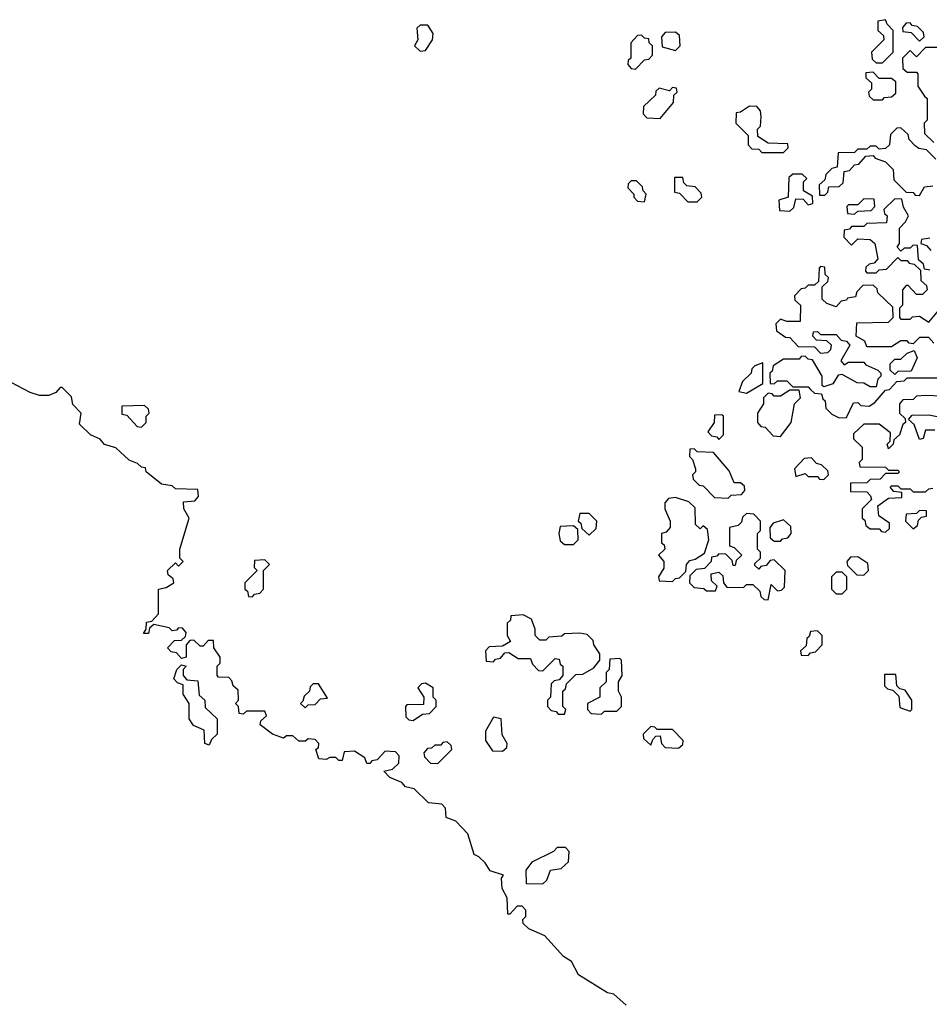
# Model space of a CAD drawing. Extents: x 2737311 to 2867920, y 875798 to 1012690.
# Tile 64 of 79: x 2798691 to 2801637, y 965060 to 968250. Entities that reach past the tile are written whole.
import ezdxf

# ---------------------------------------------------------------- set-up
doc = ezdxf.new("R2010")
doc.units = 0

msp = doc.modelspace()

# ---------------------------------------------------------------- linework, layer by layer
at = {"layer": '0CON20XD'}
for points in [[(2799988.3, 968148.3), (2800005, 968150), (2800027.5, 968185), (2800030, 968205), (2800012.5, 968232.5), (2799987.5, 968232.5), (2799977.5, 968222.5), (2799980, 968185), (2799970, 968165), (2799988.3, 968148.3)], [(2801485, 968110), (2801520, 968145), (2801520, 968215), (2801500, 968235), (2801495, 968250), (2801470, 968245), (2801470, 968215), (2801488.3, 968198.3), (2801490, 968185), (2801450, 968145), (2801451.7, 968121.7), (2801465, 968110), (2801485, 968110)], [(2801605, 968180), (2801620, 968195), (2801618.3, 968208.3), (2801598.3, 968228.3), (2801581.7, 968231.7), (2801575, 968240), (2801561.7, 968238.3), (2801550, 968225), (2801551.7, 968211.7), (2801578.3, 968208.3), (2801605, 968180)], [(2800685, 968090), (2800715, 968120), (2800728.3, 968121.7), (2800740, 968135), (2800740, 968165), (2800730, 968175), (2800728.3, 968188.3), (2800715, 968190), (2800705, 968200), (2800691.7, 968198.3), (2800670, 968175), (2800670, 968125), (2800661.7, 968118.3), (2800660, 968105), (2800671.7, 968091.7), (2800685, 968090)], [(2800815, 968150), (2800830, 968165), (2800828.3, 968198.3), (2800815, 968210), (2800781.7, 968208.3), (2800770, 968195), (2800771.7, 968161.7), (2800815, 968150)], [(2801665, 968160), (2801625, 968160), (2801595, 968130), (2801575, 968150), (2801550, 968125), (2801551.7, 968091.7), (2801565, 968080), (2801595, 968080), (2801600, 968075), (2801600, 968035), (2801621.7, 968001.7)], [(2801485, 967990), (2801491.7, 967998.3), (2801515, 968000), (2801528.3, 968011.7), (2801528.3, 968048.3), (2801515, 968060), (2801475, 968060), (2801455, 968080), (2801431.7, 968078.3), (2801431.7, 968061.7), (2801450, 968045), (2801450, 968025), (2801440, 968015), (2801441.7, 968001.7), (2801455, 967990), (2801485, 967990)], [(2800765, 967930), (2800808.3, 967981.7), (2800810, 968005), (2800820, 968015), (2800818.3, 968028.3), (2800805, 968030), (2800795, 968020), (2800761.7, 968028.3), (2800751.7, 968018.3), (2800750, 968005), (2800711.7, 967968.3), (2800710, 967945), (2800721.7, 967931.7), (2800765, 967930)], [(2801621.7, 968001.7), (2801630, 967995), (2801630, 967925), (2801620, 967915), (2801621.7, 967881.7), (2801651.7, 967851.7)], [(2801165, 967820), (2801180, 967835), (2801178.3, 967848.3), (2801115, 967850), (2801081.7, 967871.7), (2801080, 967895), (2801090, 967905), (2801092.5, 967935), (2801090, 967955), (2801078.3, 967968.3), (2801055, 967970), (2801025, 967950), (2801011.7, 967948.3), (2801010, 967915), (2801050, 967875), (2801050, 967845), (2801061.7, 967831.7), (2801085, 967830), (2801095, 967820), (2801165, 967820)], [(2801658.3, 967798.3), (2801628.3, 967828.3), (2801603, 967833), (2801591.7, 967841.7), (2801571.7, 967861.7), (2801568.3, 967878.3), (2801545, 967900), (2801531.7, 967898.3), (2801511.7, 967878.3), (2801507.5, 967845), (2801495, 967832.5), (2801475, 967830), (2801465, 967840), (2801445, 967840), (2801435, 967830), (2801405, 967830), (2801395, 967820), (2801341.7, 967818.3), (2801338.3, 967771.7), (2801321.7, 967768.3), (2801301.7, 967748.3), (2801298.3, 967731.7), (2801280, 967715), (2801281.7, 967681.7), (2801298.3, 967681.7), (2801308.3, 967691.7), (2801311.7, 967708.3), (2801345, 967710), (2801358.3, 967721.7), (2801361.7, 967758.3), (2801378.3, 967761.7), (2801395, 967780), (2801408.3, 967781.7), (2801431.7, 967808.3), (2801455, 967810), (2801461.7, 967801.7), (2801495, 967790), (2801520, 967765), (2801521.7, 967731.7), (2801561.7, 967691.7), (2801585, 967690), (2801591.7, 967681.7), (2801605, 967680)], [(2800715, 967660), (2800720, 967685), (2800710, 967695), (2800708.3, 967708.3), (2800688.3, 967728.3), (2800671.7, 967728.3), (2800661.7, 967718.3), (2800660, 967705), (2800680, 967685), (2800680, 967675), (2800691.7, 967661.7), (2800715, 967660)], [(2800885, 967660), (2800900, 967675), (2800898.3, 967688.3), (2800878.3, 967708.3), (2800851.7, 967711.7), (2800841.7, 967721.7), (2800838.3, 967738.3), (2800811.7, 967738.3), (2800811.7, 967691.7), (2800828.3, 967688.3), (2800855, 967660), (2800885, 967660)], [(2801185, 967630), (2801198.3, 967641.7), (2801205, 967670), (2801228.3, 967668.3), (2801245, 967650), (2801260, 967655), (2801258.3, 967678.3), (2801230, 967695), (2801230, 967725), (2801240, 967735), (2801225, 967750), (2801195, 967750), (2801181.7, 967738.3), (2801180, 967675), (2801150, 967665), (2801151.7, 967631.7), (2801185, 967630)], [(2801605, 967680), (2801621.7, 967708.3), (2801648.3, 967711.7)], [(2801638.3, 967438.3), (2801621.7, 967441.7), (2801618.3, 967458.3), (2801601.7, 967471.7), (2801598.3, 967518.3), (2801585, 967520), (2801575, 967510), (2801555, 967510), (2801545, 967500), (2801533, 967513), (2801540, 967525), (2801540, 967575), (2801560, 967595), (2801570, 967615), (2801553, 967643), (2801548.3, 967668.3), (2801525, 967670), (2801490, 967635), (2801491.7, 967621.7), (2801500, 967615), (2801498.3, 967591.7), (2801435, 967590), (2801425, 967580), (2801385, 967580), (2801378.3, 967571.7), (2801361.7, 967568.3), (2801360, 967545), (2801385, 967520), (2801405, 967540), (2801445, 967537.5), (2801460, 967525), (2801470, 967475), (2801458.3, 967461.7), (2801441.7, 967458.3), (2801431.7, 967448.3), (2801430, 967435), (2801435, 967430), (2801465, 967430), (2801475, 967440), (2801498.3, 967441.7), (2801535, 967480), (2801545, 967470), (2801565, 967470), (2801571.7, 967461.7), (2801588.3, 967458.3), (2801608.3, 967438.3), (2801610, 967405), (2801628.3, 967388.3), (2801630, 967375), (2801615, 967360), (2801595, 967360), (2801568.3, 967388.3), (2801561.7, 967388.3), (2801550, 967375), (2801550, 967325), (2801540, 967315), (2801540, 967285), (2801545, 967280), (2801575, 967280), (2801583, 967287), (2801605, 967290), (2801635, 967270)], [(2801395, 967620), (2801405, 967630), (2801448.3, 967631.7), (2801460, 967645), (2801458.3, 967668.3), (2801425, 967670), (2801405, 967650), (2801375, 967650), (2801370, 967645), (2801371.7, 967621.7), (2801395, 967620)], [(2801638.3, 967541.7), (2801611.7, 967538.3), (2801610, 967525), (2801628.3, 967518.3), (2801641.7, 967501.7)], [(2801651.7, 967201.7), (2801635, 967220), (2801605, 967220), (2801585, 967200), (2801571.7, 967201.7), (2801565, 967210), (2801545, 967210), (2801515, 967190), (2801435, 967190), (2801428.3, 967208.3), (2801400, 967225), (2801401.7, 967268.3), (2801505, 967270), (2801520, 967285), (2801518.3, 967318.3), (2801470, 967365), (2801468.3, 967378.3), (2801455, 967390), (2801421.7, 967388.3), (2801401.7, 967368.3), (2801398.3, 967351.7), (2801371.7, 967348.3), (2801368.3, 967341.7), (2801351.7, 967338.3), (2801335, 967320), (2801305, 967330), (2801290, 967345), (2801290, 967385), (2801308.3, 967401.7), (2801310, 967415), (2801300, 967425), (2801298.3, 967448.3), (2801285, 967450), (2801280, 967445), (2801278.3, 967401.7), (2801265, 967390), (2801245, 967390), (2801235, 967380), (2801221.7, 967378.3), (2801200, 967355), (2801201.7, 967341.7), (2801220, 967325), (2801218.3, 967271.7), (2801175, 967272.5), (2801155, 967280), (2801140, 967265), (2801141.7, 967241.7), (2801171.7, 967221.7), (2801185, 967220), (2801211.7, 967191.7), (2801265, 967190), (2801285, 967170), (2801308.3, 967171.7), (2801318.3, 967181.7), (2801320, 967195), (2801305, 967210), (2801271.7, 967211.7), (2801260, 967225), (2801261.7, 967238.3), (2801275, 967240), (2801285, 967230), (2801335, 967230), (2801351.7, 967211.7), (2801368.3, 967208.3), (2801380, 967195), (2801350, 967145), (2801361.7, 967131.7), (2801375, 967140), (2801425, 967140), (2801431.7, 967131.7), (2801470, 967115), (2801480, 967105), (2801480, 967095), (2801470, 967085), (2801465, 967060), (2801445, 967060), (2801425, 967072.5), (2801403, 967073), (2801355, 967100), (2801341.7, 967098.3), (2801325, 967070), (2801295, 967060), (2801290, 967065), (2801290, 967095), (2801258.3, 967148.3), (2801245, 967150), (2801235, 967160), (2801221.7, 967158.3), (2801215, 967150), (2801165, 967150), (2801131.7, 967128.3), (2801128.3, 967111.7), (2801120, 967105), (2801121.7, 967071.7), (2801135, 967070), (2801145, 967080), (2801175, 967080), (2801195, 967060), (2801245, 967060), (2801251.7, 967051.7), (2801265, 967040), (2801288.3, 967038.3), (2801291.7, 967021.7), (2801300, 967015), (2801301.7, 966991.7), (2801321.7, 966971.7), (2801345, 966960), (2801368.3, 966961.7), (2801391.7, 967008.3), (2801405, 967010), (2801415, 967000), (2801441.7, 966998.3), (2801460, 967010), (2801495, 967050), (2801508.3, 967051.7), (2801531.7, 967078.3), (2801555, 967080), (2801565, 967090), (2801685, 967090)], [(2801635, 967270), (2801678.3, 967321.7)], [(2801525, 967100), (2801510, 967115), (2801510, 967135), (2801525, 967150), (2801545, 967150), (2801565, 967170), (2801588.3, 967178.3), (2801597.5, 967155), (2801578.3, 967111.7), (2801535, 967110), (2801525, 967100)], [(2801045, 967040), (2801098.3, 967071.7), (2801098.3, 967138.3), (2801071.7, 967128.3), (2801061.7, 967118.3), (2801060, 967105), (2801031.7, 967078.3), (2801020, 967045), (2801045, 967040)], [(2800655, 965056.7), (2800615, 965093.3), (2800595, 965096.7), (2800501.2, 965155), (2800478.3, 965198.3), (2800452.5, 965215), (2800391.7, 965281.7), (2800340, 965305), (2800321.7, 965321.7), (2800320, 965335), (2800330, 965345), (2800330, 965365), (2800318.3, 965378.3), (2800301.7, 965378.3), (2800278.3, 965351.7), (2800271.7, 965351.7), (2800270, 965405), (2800253.8, 965435), (2800251.7, 965468.3), (2800258.3, 965478.3), (2800215, 965492.5), (2800198.3, 965518.3), (2800178.3, 965538.3), (2800162.5, 965545), (2800142.5, 965612.5), (2800103.8, 965653.8), (2800072.5, 965665), (2800070, 965695), (2800058.3, 965708.3), (2800015, 965712.5), (2799968.3, 965758.3), (2799940, 965765), (2799928.3, 965778.3), (2799890, 965795), (2799870, 965815), (2799898.3, 965821.7), (2799918.3, 965841.7), (2799920, 965865), (2799908.3, 965878.3), (2799875, 965880), (2799848.3, 965851.7), (2799831.7, 965848.3), (2799825, 965840), (2799815, 965840), (2799808.3, 965858.3), (2799775, 965880), (2799741.7, 965878.3), (2799735, 965850), (2799725, 965850), (2799715, 965860), (2799695, 965860), (2799683, 965853), (2799660, 965855), (2799650, 965885), (2799658.3, 965891.7), (2799660, 965905), (2799648.3, 965918.3), (2799625, 965920), (2799617, 965913), (2799595, 965912.5), (2799575, 965930), (2799555, 965930), (2799545, 965922.5), (2799510, 965935), (2799470, 965965), (2799471.7, 965978.3), (2799490, 965995), (2799485, 966010), (2799425, 966010), (2799415, 966000), (2799401.7, 966001.7), (2799400, 966025), (2799390, 966035), (2799400, 966045), (2799398.3, 966078.3), (2799381.7, 966091.7), (2799378.3, 966108.3), (2799368.3, 966118.3), (2799335, 966120), (2799330, 966125), (2799330, 966155), (2799340, 966165), (2799340, 966185), (2799320, 966215), (2799318.3, 966238.3), (2799301.7, 966238.3), (2799285, 966220), (2799275, 966220), (2799255, 966240), (2799241.7, 966238.3), (2799230, 966225), (2799230, 966185), (2799215, 966180), (2799198.3, 966198.3), (2799181.7, 966201.7), (2799170, 966215), (2799191.7, 966238.3), (2799215, 966240), (2799228.3, 966251.7), (2799230, 966265), (2799218.3, 966278.3), (2799205, 966280), (2799198.3, 966271.7), (2799185, 966270), (2799175, 966280), (2799125, 966290), (2799111.7, 966278.3), (2799108.3, 966261.7), (2799091.7, 966261.7), (2799100, 966275), (2799101.7, 966298.3), (2799118.3, 966301.7), (2799140, 966325), (2799140, 966405), (2799165, 966410), (2799190, 966425), (2799188.3, 966438.3), (2799171.7, 966451.7), (2799170, 966465), (2799195, 966490), (2799205, 966480), (2799220, 966495), (2799210, 966505), (2799210, 966535), (2799240, 966635), (2799222.5, 966665), (2799221.7, 966688.3), (2799258.3, 966691.7), (2799270, 966705), (2799268.3, 966728.3), (2799195, 966730), (2799185, 966740), (2799150, 966745), (2799100, 966785), (2799098.3, 966798.3), (2799085, 966800), (2799072.5, 966812.5), (2799045, 966823.3), (2799002.5, 966862.5), (2798965, 966874.2), (2798951.2, 966891.2), (2798920, 966905), (2798885, 966940), (2798890, 966975), (2798863, 967003), (2798858.3, 967028.3), (2798828.3, 967058.3), (2798821.7, 967058.3), (2798808.3, 967041.7), (2798785, 967032.5), (2798755, 967032.5), (2798725, 967042.5), (2798663.3, 967075)], [(2801155, 966900), (2801190, 966945), (2801200, 967005), (2801220, 967025), (2801215, 967050), (2801185, 967050), (2801155, 967030), (2801135, 967030), (2801128.3, 967038.3), (2801115, 967040), (2801100, 967025), (2801100, 967005), (2801080, 966975), (2801080, 966945), (2801091.7, 966931.7), (2801105, 966930), (2801131.7, 966901.7), (2801155, 966900)], [(2801675, 967030), (2801625, 967032.5), (2801595, 967030), (2801585, 967020), (2801551.7, 967018.3), (2801540, 967005), (2801540, 966975), (2801558.3, 966958.3), (2801560, 966945), (2801551.7, 966938.3), (2801540, 966905), (2801521.7, 966888.3), (2801520, 966875), (2801505, 966860), (2801500, 966875), (2801510, 966885), (2801511.7, 966911.7), (2801475, 966940), (2801425, 966940), (2801391.7, 966908.3), (2801391.7, 966891.7), (2801420, 966865), (2801420, 966825), (2801410, 966815), (2801411.7, 966801.7), (2801495, 966800), (2801505, 966790), (2801535, 966790), (2801540, 966785), (2801535, 966780), (2801495, 966780), (2801478.3, 966761.7), (2801445, 966760), (2801435, 966750), (2801381.7, 966748.3), (2801381.7, 966721.7), (2801435, 966720), (2801447, 966707), (2801450, 966695), (2801420, 966665), (2801420, 966635), (2801428.3, 966628.3), (2801431.7, 966611.7), (2801445, 966600), (2801475, 966600), (2801481.7, 966591.7), (2801495, 966590), (2801508.3, 966601.7), (2801508.3, 966618.3), (2801473, 966643), (2801470, 966675), (2801505, 966700), (2801548.3, 966701.7), (2801548.3, 966718.3), (2801521.7, 966721.7), (2801510, 966735), (2801515, 966740), (2801535, 966740), (2801545, 966730), (2801575, 966730), (2801585, 966720), (2801625, 966720), (2801635, 966730), (2801648.3, 966731.7)], [(2799085, 966930), (2799100, 966945), (2799100, 966965), (2799110, 966975), (2799108.3, 966988.3), (2799095, 967000), (2799021.7, 966998.3), (2799021.7, 966971.7), (2799038.3, 966968.3), (2799071.7, 966931.7), (2799085, 966930)], [(2800955, 966890), (2800970, 966905), (2800970, 966965), (2800965, 966970), (2800941.7, 966968.3), (2800940, 966945), (2800920, 966915), (2800931.7, 966901.7), (2800948.3, 966898.3), (2800955, 966890)], [(2801655, 966920), (2801625, 966920), (2801617, 966893), (2801605, 966890), (2801588.3, 966938.3), (2801570, 966955), (2801581.7, 966968.3), (2801635, 966970), (2801685, 966960)], [(2800985, 966700), (2800995, 966710), (2801028.3, 966711.7), (2801040, 966725), (2801038.3, 966738.3), (2801025, 966750), (2801005, 966750), (2800988.3, 966788.3), (2800938.3, 966848.3), (2800885, 966850), (2800875, 966860), (2800861.7, 966858.3), (2800860, 966835), (2800870, 966825), (2800880, 966795), (2800880, 966785), (2800870, 966775), (2800871.7, 966761.7), (2800891.7, 966741.7), (2800905, 966740), (2800941.7, 966701.7), (2800985, 966700)], [(2801295, 966760), (2801310, 966775), (2801308.3, 966788.3), (2801288.3, 966808.3), (2801271.7, 966811.7), (2801255, 966830), (2801231.7, 966828.3), (2801200, 966795), (2801205, 966770), (2801235, 966780), (2801245, 966770), (2801275, 966770), (2801281.7, 966761.7), (2801295, 966760)], [(2800805, 966430), (2800815, 966440), (2800828.3, 966441.7), (2800848.3, 966461.7), (2800850, 966485), (2800861.7, 966498.3), (2800878.3, 966501.7), (2800908.3, 966521.7), (2800922.5, 966565), (2800918.3, 966598.3), (2800905, 966610), (2800895, 966600), (2800880, 966615), (2800878.3, 966668.3), (2800858.3, 966688.3), (2800815, 966702.5), (2800791.7, 966698.3), (2800780, 966685), (2800780, 966665), (2800797.5, 966625), (2800797.5, 966605), (2800785, 966590), (2800770, 966585), (2800770, 966555), (2800778.3, 966548.3), (2800780, 966535), (2800760, 966515), (2800777.5, 966495), (2800777, 966473), (2800760, 966445), (2800761.7, 966431.7), (2800805, 966430)], [(2800535, 966580), (2800558.3, 966601.7), (2800560, 966625), (2800535, 966650), (2800505, 966650), (2800500, 966625), (2800508.3, 966618.3), (2800511.7, 966601.7), (2800535, 966580)], [(2801115, 966370), (2801125, 966420), (2801145, 966400), (2801158.3, 966401.7), (2801168.3, 966411.7), (2801170, 966465), (2801135, 966500), (2801121.7, 966498.3), (2801108.3, 966481.7), (2801091.7, 966478.3), (2801085, 966470), (2801071.7, 966481.7), (2801071.7, 966488.3), (2801090, 966505), (2801090, 966525), (2801080, 966535), (2801080, 966585), (2801090, 966595), (2801090, 966625), (2801068.3, 966648.3), (2801045, 966650), (2801031.7, 966638.3), (2801028.3, 966621.7), (2801018.3, 966611.7), (2800990, 966605), (2800990, 966545), (2801005, 966540), (2801030, 966515), (2801011.7, 966498.3), (2801008.3, 966481.7), (2801001.7, 966481.7), (2800998.3, 966498.3), (2800978.3, 966518.3), (2800955, 966520), (2800948.3, 966511.7), (2800931.7, 966508.3), (2800930, 966495), (2800908.3, 966471.7), (2800881.7, 966468.3), (2800861.7, 966448.3), (2800860, 966425), (2800875, 966410), (2800907, 966407), (2800915, 966400), (2800945, 966400), (2800950, 966415), (2800931.7, 966431.7), (2800930, 966455), (2800955, 966460), (2800968.3, 966448.3), (2800970, 966425), (2800981.7, 966411.7), (2801035, 966410), (2801045, 966420), (2801065, 966420), (2801088.3, 966398.3), (2801091.7, 966381.7), (2801101.7, 966371.7), (2801115, 966370)], [(2801585, 966600), (2801598.3, 966611.7), (2801601.7, 966628.3), (2801611.7, 966638.3), (2801628.3, 966641.7), (2801628.3, 966658.3), (2801605, 966660), (2801595, 966650), (2801561.7, 966648.3), (2801560, 966625), (2801585, 966600)], [(2800485, 966550), (2800500, 966565), (2800498.3, 966598.3), (2800485, 966610), (2800441.7, 966608.3), (2800437.5, 966585), (2800441.7, 966561.7), (2800455, 966550), (2800485, 966550)], [(2801155, 966560), (2801161.7, 966568.3), (2801178.3, 966571.7), (2801190, 966585), (2801188.3, 966608.3), (2801165, 966630), (2801131.7, 966618.3), (2801120, 966605), (2801121.7, 966571.7), (2801135, 966560), (2801155, 966560)], [(2801425, 966450), (2801440, 966465), (2801438.3, 966488.3), (2801405, 966510), (2801381.7, 966508.3), (2801370, 966495), (2801371.7, 966481.7), (2801401.7, 966451.7), (2801425, 966450)], [(2799445, 966380), (2799451.7, 966388.3), (2799468.3, 966391.7), (2799480, 966405), (2799480, 966465), (2799500, 966485), (2799485, 966500), (2799451.7, 966498.3), (2799450, 966475), (2799460, 966465), (2799420, 966425), (2799420, 966405), (2799428.3, 966398.3), (2799431.7, 966381.7), (2799445, 966380)], [(2801355, 966390), (2801370, 966405), (2801370, 966445), (2801355, 966460), (2801335, 966460), (2801320, 966445), (2801320, 966405), (2801335, 966390), (2801355, 966390)], [(2800455, 966000), (2800460, 966015), (2800450, 966025), (2800450, 966075), (2800458.3, 966081.7), (2800461.7, 966098.3), (2800491.7, 966128.3), (2800515, 966130), (2800550, 966150), (2800570, 966175), (2800570, 966195), (2800550, 966225), (2800548.3, 966238.3), (2800528.3, 966258.3), (2800505, 966262.5), (2800455, 966260), (2800447, 966253), (2800405, 966250), (2800395, 966240), (2800375, 966240), (2800360, 966255), (2800360, 966275), (2800348.3, 966308.3), (2800321.7, 966321.7), (2800281.7, 966318.3), (2800280, 966305), (2800270, 966295), (2800270, 966255), (2800280, 966235), (2800255, 966220), (2800211.7, 966218.3), (2800200, 966205), (2800201.7, 966171.7), (2800225, 966170), (2800231.7, 966178.3), (2800248.3, 966181.7), (2800261.7, 966198.3), (2800275, 966200), (2800305, 966180), (2800345, 966180), (2800351.7, 966161.7), (2800371.7, 966141.7), (2800385, 966140), (2800425, 966180), (2800438.3, 966178.3), (2800441.7, 966161.7), (2800450, 966155), (2800450, 966125), (2800438.3, 966111.7), (2800421.7, 966108.3), (2800411.7, 966098.3), (2800410, 966055), (2800400, 966045), (2800400, 966025), (2800411.7, 966011.7), (2800428.3, 966008.3), (2800435, 966000), (2800455, 966000)], [(2801245, 966190), (2801251.7, 966198.3), (2801268.3, 966201.7), (2801290, 966225), (2801290, 966255), (2801275, 966270), (2801251.7, 966268.3), (2801248.3, 966251.7), (2801240, 966245), (2801238.3, 966221.7), (2801220, 966205), (2801221.7, 966191.7), (2801245, 966190)], [(2799305, 965900), (2799290, 965905), (2799288.3, 965948.3), (2799253.6, 965963.6), (2799240, 965985), (2799240, 966035), (2799220, 966065), (2799220, 966095), (2799201.7, 966101.7), (2799190, 966115), (2799200, 966145), (2799215, 966160), (2799230, 966155), (2799220, 966145), (2799220, 966125), (2799231.7, 966111.7), (2799268.3, 966108.3), (2799271.7, 966061.7), (2799290, 966045), (2799291.7, 966021.7), (2799330, 965985), (2799330, 965935), (2799311.7, 965918.3), (2799305, 965900)], [(2800575, 966000), (2800585, 966010), (2800625, 966010), (2800640, 966025), (2800640, 966055), (2800630, 966075), (2800630, 966105), (2800642.5, 966125), (2800640, 966175), (2800635, 966180), (2800601.7, 966178.3), (2800600, 966145), (2800590, 966135), (2800590, 966105), (2800570, 966085), (2800570, 966055), (2800530, 966035), (2800530, 966015), (2800541.7, 966001.7), (2800575, 966000)], [(2801575, 966010), (2801580, 966015), (2801580, 966045), (2801558.3, 966078.3), (2801541.7, 966081.7), (2801531.7, 966091.7), (2801528.3, 966128.3), (2801491.7, 966128.3), (2801491.7, 966091.7), (2801501.7, 966081.7), (2801518.3, 966078.3), (2801538.3, 966058.3), (2801541.7, 966021.7), (2801575, 966010)], [(2799615, 966020), (2799625, 966030), (2799648.3, 966031.7), (2799665, 966050), (2799688.3, 966051.7), (2799658.3, 966098.3), (2799641.7, 966098.3), (2799631.7, 966088.3), (2799630, 966075), (2799611.7, 966058.3), (2799608.3, 966041.7), (2799600, 966035), (2799615, 966020)], [(2799965, 965980), (2799995, 966000), (2800018.3, 966001.7), (2800040, 966025), (2800040, 966045), (2800030, 966055), (2800030, 966085), (2800005, 966100), (2799991.7, 966098.3), (2799980, 966085), (2800000, 966055), (2799998.3, 966031.7), (2799945, 966030), (2799940, 966025), (2799941.7, 965991.7), (2799951.7, 965981.7), (2799965, 965980)], [(2800255, 965880), (2800268.3, 965891.7), (2800270, 965905), (2800253, 965933), (2800250, 965985), (2800225, 965990), (2800200, 965945), (2800200, 965915), (2800221.7, 965881.7), (2800255, 965880)], [(2800825, 965890), (2800838.3, 965901.7), (2800840, 965915), (2800805, 965950), (2800755, 965950), (2800748.3, 965958.3), (2800735, 965960), (2800710, 965935), (2800711.7, 965921.7), (2800735, 965900), (2800741.7, 965918.3), (2800751.7, 965928.3), (2800765, 965930), (2800770, 965905), (2800781.7, 965891.7), (2800825, 965890)], [(2800045, 965840), (2800090, 965885), (2800088.3, 965898.3), (2800075, 965910), (2800061.7, 965908.3), (2800055, 965900), (2800035, 965900), (2800025, 965890), (2800011.7, 965888.3), (2800000, 965875), (2800001.7, 965861.7), (2800021.7, 965841.7), (2800045, 965840)], [(2800385, 965450), (2800398.3, 965461.7), (2800410, 965495), (2800445, 965500), (2800468.3, 965521.7), (2800470, 965555), (2800458.3, 965568.3), (2800431.7, 965568.3), (2800420, 965555), (2800350, 965520), (2800330, 965495), (2800331.7, 965451.7), (2800385, 965450)]]:
    msp.add_lwpolyline(points, dxfattribs=at)

doc.saveas('drawing.dxf')
